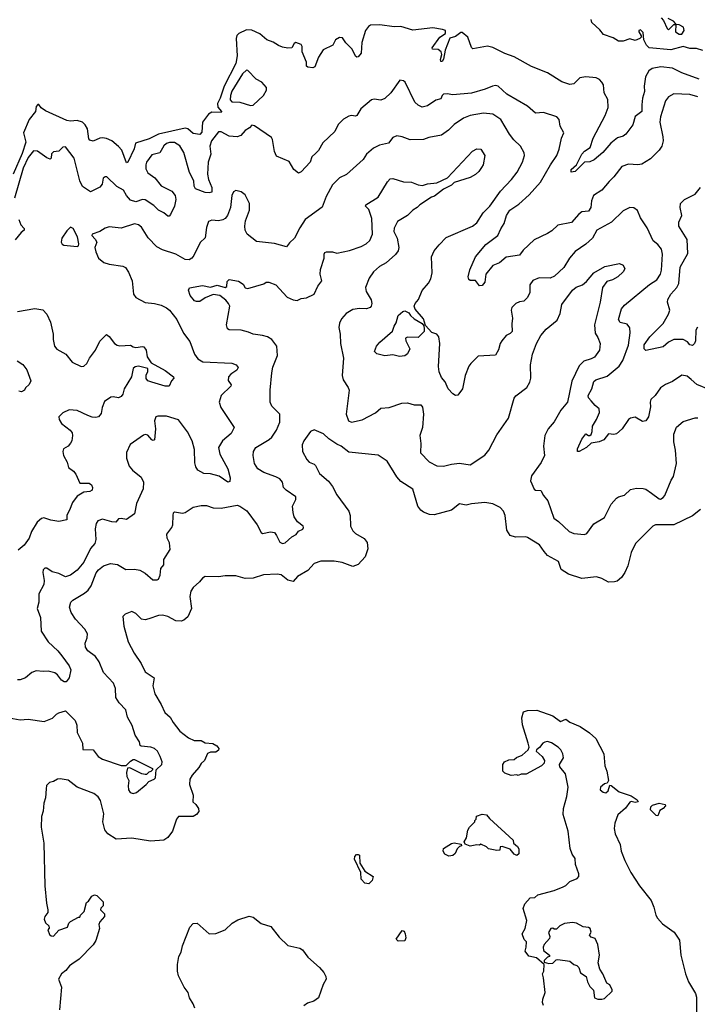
# Model space of a CAD drawing. Extents: x 2086813 to 2278017, y 548126 to 753336.
# Tile 168 of 256: x 2145462 to 2150551, y 621146 to 628535. Entities that reach past the tile are written whole.
import ezdxf

# ---------------------------------------------------------------- set-up
doc = ezdxf.new("R2010")
doc.units = 0

msp = doc.modelspace()

# ---------------------------------------------------------------- linework, layer by layer
at = {"layer": '0CON10XD'}
for points in [[(2150279.3, 628549.3), (2150298.3, 628528.3), (2150325, 628470), (2150335, 628460), (2150375, 628500), (2150390, 628500), (2150390, 628505), (2150373, 628523), (2150332.5, 628545)], [(2148637.4, 628462.6), (2148565, 628473.1), (2148415.5, 628455.5), (2148325, 628483.3), (2148275, 628482.5), (2148165.9, 628495.9), (2148095.8, 628495), (2148081.2, 628485), (2148060.4, 628455), (2148032.9, 628365), (2148027.5, 628285), (2148005, 628256.2), (2147995, 628253.8), (2147985, 628261.2), (2147958.1, 628315), (2147910.5, 628360.5), (2147887.7, 628397.7), (2147865, 628401.2), (2147835, 628383.3), (2147813.3, 628345), (2147741.5, 628308.5), (2147706.7, 628255), (2147677.8, 628182.2), (2147665, 628173.3), (2147625, 628178), (2147616.2, 628185), (2147615.6, 628215.6), (2147583.1, 628295), (2147583.1, 628335), (2147575, 628348.6), (2147535, 628364), (2147523.2, 628356.8), (2147505, 628324.2), (2147475, 628320.6), (2147435, 628330), (2147405, 628341.5), (2147365, 628367.5), (2147317.5, 628385), (2147265, 628430), (2147205, 628455.4), (2147165, 628460), (2147107.4, 628432.6), (2147092.7, 628417.3), (2147087.8, 628395), (2147094.8, 628265), (2147085.6, 628205), (2146997.3, 628035), (2146967.7, 627945), (2146946.7, 627905), (2146949.3, 627879.3), (2146978.7, 627845), (2146975, 627838.1), (2146905, 627840), (2146880, 627825), (2146834.3, 627765.7), (2146829, 627691), (2146815, 627672.8), (2146765, 627680), (2146725.4, 627715.4), (2146705, 627720.3), (2146505, 627676.7), (2146465, 627654.8), (2146435, 627639.7), (2146332.5, 627607.5), (2146322.7, 627565), (2146275, 627465.8), (2146265, 627460), (2146229.2, 627555), (2146205, 627582.9), (2146153.3, 627625), (2146115, 627643.6), (2146085, 627649.6), (2146063.3, 627646.7), (2146015, 627624.2), (2145989.7, 627629.7), (2145981.7, 627641.7), (2145970.6, 627715), (2145953.4, 627745), (2145932.7, 627765), (2145895, 627779.2), (2145845, 627774.5), (2145815, 627778.5), (2145655, 627850.8), (2145624.1, 627874.1), (2145605, 627899.2), (2145598.3, 627898.3), (2145585.8, 627884.2), (2145580, 627845), (2145533.9, 627786.1), (2145491.6, 627685), (2145507.6, 627615), (2145479.8, 627530.2), (2145413.7, 627375)], [(2149960, 628375), (2149919.5, 628399.5), (2149846.2, 628425), (2149820, 628460), (2149758.8, 628515), (2149753.3, 628536.7)], [(2150435, 628427.5), (2150452.5, 628455), (2150448.3, 628478.3), (2150415, 628497.5), (2150390, 628500), (2150387.5, 628445), (2150415, 628427.5), (2150435, 628427.5)], [(2150565, 628088.2), (2150435, 628135.4), (2150365, 628171.4), (2150278.1, 628181.9), (2150211.1, 628168.9), (2150188.1, 628151.9), (2150161.3, 628105), (2150153.4, 628036.6), (2150155.3, 627995), (2150138.4, 627945), (2150134.7, 627895), (2150133.8, 627845), (2150085, 627808.1), (2150067.5, 627745), (2150014.2, 627675), (2149995, 627661.4), (2149951.7, 627648.3), (2149902.4, 627607.6), (2149841.4, 627538.6), (2149776.2, 627483.8), (2149745, 627468.9), (2149704, 627466), (2149635, 627396.2), (2149605, 627390), (2149605, 627410), (2149643.1, 627446.9), (2149684.2, 627525), (2149705, 627548.1), (2149745.7, 627575), (2149769.6, 627645), (2149859.5, 627815), (2149880.6, 627875), (2149879.4, 627935), (2149851.5, 627985), (2149845.6, 628045), (2149835, 628066), (2149815.5, 628085.5), (2149792.3, 628097.7), (2149715, 628105.5), (2149670.2, 628099.8), (2149625, 628054.2), (2149595, 628048.6), (2149535, 628068.6), (2149427.2, 628137.2), (2149305, 628182.5), (2149175, 628256), (2149105, 628280.8), (2149015, 628325.7), (2148975, 628337.5), (2148865, 628316.7), (2148855, 628327.5), (2148828.8, 628405), (2148785, 628440), (2148775, 628440), (2148735, 628409.1), (2148692.5, 628397.5), (2148657.1, 628307.1), (2148645, 628238), (2148635, 628221.9), (2148625, 628220), (2148622.5, 628235), (2148633.1, 628275), (2148627.5, 628295), (2148605, 628311.2), (2148563.6, 628313.6), (2148559.2, 628325), (2148617.3, 628405), (2148659.6, 628430.4), (2148660.6, 628455), (2148637.4, 628462.6)], [(2150593.3, 628305), (2150545, 628318.9), (2150495, 628317.7), (2150446, 628334), (2150351.7, 628308.3), (2150190, 628325), (2150168.8, 628345), (2150150, 628385), (2150145, 628440), (2150125, 628460), (2150112.5, 628455), (2150112.5, 628445), (2150130, 628415), (2150130, 628405), (2150120, 628395), (2150085, 628380), (2150045, 628392), (2149995, 628373.8), (2149960, 628375)], [(2147195, 627890), (2147215, 627893.3), (2147294, 627965), (2147316, 628005), (2147316.7, 628025), (2147280, 628065), (2147238.3, 628088.3), (2147175, 628153.8), (2147165, 628156), (2147135, 628129.4), (2147055, 627997.8), (2147044.8, 627965.2), (2147043.2, 627933.2), (2147055, 627918.2), (2147115.4, 627915.4), (2147195, 627890)], [(2149012.7, 628037.3), (2148957.4, 628012.6), (2148855, 627982.5), (2148715, 627971.1), (2148671.7, 627978.3), (2148644.3, 627975.7), (2148634, 627966), (2148625, 627941.4), (2148588.5, 627931.5), (2148525, 627889.4), (2148485, 627879.2), (2148455, 627892.5), (2148430.8, 627915), (2148356, 628065), (2148345, 628076), (2148318.3, 628081.7), (2148250.8, 627985), (2148205, 627942.5), (2148175, 627930.8), (2148125, 627938), (2148105, 627934), (2148023.6, 627866.4), (2147995, 627816.2), (2147985, 627810), (2147955, 627816), (2147935, 627811.2), (2147895, 627788.8), (2147855, 627748), (2147828.6, 627695), (2147738.7, 627611.3), (2147705.5, 627554.5), (2147685.7, 627534.3), (2147655, 627506.2), (2147644, 627465), (2147575, 627393.3), (2147555, 627383.3), (2147520.7, 627410.7), (2147485, 627470), (2147391.7, 627511.7), (2147375.8, 627545.8), (2147361.4, 627635), (2147352.1, 627652.1), (2147225, 627737.5), (2147205, 627742.5), (2147187.5, 627722.5), (2147155, 627704.2), (2147123.1, 627666.9), (2147095, 627656.1), (2147035, 627660), (2146975, 627694.4), (2146955, 627694.2), (2146903.2, 627626.8), (2146889.3, 627585), (2146897.2, 627525), (2146878.8, 627465), (2146872.9, 627375), (2146879.7, 627335), (2146906, 627275), (2146905, 627241.4), (2146885.4, 627234.6), (2146855, 627237.5), (2146783.3, 627265), (2146771.3, 627285), (2146769.1, 627325), (2146738.3, 627388.3), (2146695, 627537.5), (2146665, 627588), (2146625, 627614.3), (2146587.4, 627612.6), (2146564, 627605), (2146545, 627588), (2146515, 627536), (2146455, 627520), (2146415, 627466), (2146408.8, 627445), (2146409.6, 627415), (2146425, 627385.6), (2146478.3, 627348.3), (2146525, 627289.1), (2146605, 627247.5), (2146629.6, 627215), (2146634.6, 627185), (2146624.6, 627135), (2146595, 627074), (2146585, 627061.4), (2146575, 627060), (2146545, 627084.4), (2146505.7, 627105), (2146469.7, 627139.7), (2146405, 627182.9), (2146385, 627186.2), (2146335, 627167.7), (2146295, 627179.5), (2146263.5, 627215), (2146240.8, 627255), (2146192.9, 627282.9), (2146117.5, 627355), (2146105, 627356), (2146088.8, 627345), (2146080.5, 627299.5), (2146065, 627278.8), (2145995, 627243.3), (2145935, 627282.9), (2145913.2, 627325), (2145870.6, 627495), (2145805, 627581.2), (2145785, 627577.5), (2145755, 627549.2), (2145715, 627543.8), (2145702.2, 627527.8), (2145698, 627495), (2145691.7, 627488.3), (2145665, 627498.2), (2145595, 627547.5), (2145565, 627550), (2145525, 627501.4), (2145488.5, 627421.5), (2145422.8, 627195)], [(2150555, 627957.1), (2150495, 627973.2), (2150375, 627978), (2150335, 627956.7), (2150313.6, 627926.4), (2150273.8, 627805), (2150269.2, 627765), (2150293.5, 627655), (2150294.3, 627625.7), (2150284.3, 627585.7), (2150265.7, 627555), (2150198.6, 627491.4), (2150135, 627451.5), (2150105, 627445.4), (2150035, 627451.5), (2149985, 627432.9), (2149924.5, 627355), (2149888.4, 627321.6), (2149834, 627256), (2149770.6, 627215), (2149755.5, 627175), (2149750.5, 627125), (2149735, 627098.9), (2149685, 627091.9), (2149662.5, 627075), (2149607.4, 627012.6), (2149505, 626993.1), (2149458.6, 626951.4), (2149425, 626930), (2149325, 626882.5), (2149243.8, 626805), (2149215, 626767.5), (2149115, 626752.5), (2149065, 626710.8), (2149015, 626690), (2148962.5, 626625), (2148955.6, 626565), (2148935, 626540), (2148915, 626537.5), (2148885, 626576.9), (2148845, 626576.7), (2148834.4, 626585), (2148830.6, 626605), (2148842.4, 626657.6), (2148886.4, 626755), (2148963, 626847), (2149054.4, 626915), (2149075.5, 626965), (2149100.6, 627005), (2149118.2, 627065), (2149144, 627106), (2149210.5, 627149.5), (2149289.7, 627220.3), (2149373.6, 627316.4), (2149448.2, 627445), (2149496.1, 627515), (2149514.5, 627564.5), (2149532.5, 627645), (2149550, 627685), (2149521.2, 627735), (2149514, 627785), (2149496.2, 627805), (2149395, 627839.2), (2149335, 627834), (2149275.4, 627885.4), (2149120.8, 627975), (2149055.4, 628035.4), (2149035, 628040.6), (2149012.7, 628037.3)], [(2148611.4, 626845), (2148665, 626900), (2148863.6, 626986.4), (2148895, 627010.8), (2148941.9, 627085), (2148992.7, 627135), (2149072, 627248), (2149155.3, 627334.7), (2149198.3, 627391.7), (2149238.1, 627465), (2149252.9, 627515), (2149250, 627535), (2149223.5, 627585), (2149173.8, 627633.8), (2149141.8, 627675), (2149075, 627785.8), (2149016.7, 627826.7), (2148945, 627833.6), (2148845, 627815.5), (2148796, 627795), (2148725, 627748.1), (2148682.5, 627705), (2148630.9, 627669.1), (2148535, 627650), (2148495, 627635.6), (2148395, 627632.2), (2148335, 627657.1), (2148295, 627664), (2148265, 627652), (2148231.1, 627608.9), (2148165, 627593.3), (2148119.5, 627570.5), (2148067.1, 627525), (2148041.4, 627485), (2147916.8, 627373.2), (2147865, 627349.2), (2147811.1, 627295), (2147762.9, 627207.1), (2147733, 627127), (2147605.7, 627035), (2147565, 626973.8), (2147526.2, 626895), (2147488.6, 626861.4), (2147465, 626830), (2147375, 626856), (2147239.5, 626869.5), (2147171.4, 626925), (2147155.8, 626955), (2147152.9, 626985), (2147159.2, 627025), (2147188.1, 627105), (2147186.9, 627155), (2147155, 627221.4), (2147125, 627241.9), (2147086, 627254), (2147067, 627243), (2147055, 627216.7), (2147045.7, 627125), (2147022.9, 627065), (2147005, 627042.5), (2146987.4, 627032.6), (2146955, 627026.7), (2146905, 627030), (2146880.5, 627019.5), (2146864.1, 626975.9), (2146855, 626897.5), (2146817, 626863), (2146769.2, 626765), (2146754, 626745), (2146735, 626732.9), (2146705, 626735.6), (2146635, 626775.5), (2146535, 626807.8), (2146491.5, 626831.5), (2146427.4, 626897.4), (2146377.3, 626977.3), (2146355, 626995.8), (2146325, 627002.5), (2146225, 626970.6), (2146135, 626980), (2146105, 626969.5), (2146065, 626944.3), (2146007.5, 626925), (2146003.3, 626915), (2146029.1, 626889.1), (2146041.4, 626865), (2146027.7, 626825), (2146033.1, 626793.1), (2146055, 626744.4), (2146095, 626712.5), (2146135, 626699.5), (2146237.5, 626685), (2146258, 626675), (2146280.6, 626640.6), (2146307.1, 626575), (2146317.3, 626475), (2146335, 626450.6), (2146405, 626413.1), (2146475, 626405.6), (2146525, 626391.4), (2146565, 626372.9), (2146587.5, 626355), (2146643.1, 626285), (2146691.3, 626181.3), (2146740.6, 626120.6), (2146774.4, 626025), (2146799.8, 625989.8), (2146837.6, 625967.6), (2147055, 625958.1), (2147088.8, 625945), (2147102, 625925), (2147093.8, 625905), (2147048, 625875), (2147030, 625855), (2147027.7, 625827.7), (2147051.2, 625795), (2147048.8, 625785), (2146974.6, 625715.4), (2146959.2, 625665), (2146972.9, 625625), (2147074, 625475), (2147049.8, 625430.2), (2146985.5, 625374.5), (2146955.7, 625325), (2146965, 625273.8), (2147025.5, 625165), (2147043.6, 625096.4), (2147040.7, 625069.3), (2147025, 625063.8), (2146959.9, 625109.9), (2146895, 625126.7), (2146845, 625128.9), (2146801.2, 625155), (2146785, 625180), (2146778.5, 625208.5), (2146775, 625308.8), (2146757.3, 625375), (2146722.4, 625442.4), (2146655, 625533.1), (2146565, 625560.6), (2146499.5, 625560.5), (2146485.7, 625554.3), (2146474.6, 625525), (2146482.4, 625465), (2146475, 625382.5), (2146465, 625378), (2146455, 625382.9), (2146425, 625416.9), (2146405, 625421.4), (2146392.4, 625417.6), (2146292.8, 625347.2), (2146263.2, 625286.8), (2146263.1, 625245), (2146284.4, 625185), (2146309.2, 625155), (2146375, 625102.5), (2146391.5, 625065), (2146388.5, 625015), (2146340.6, 624905), (2146324.4, 624825.6), (2146265, 624784), (2146225, 624790.8), (2146205, 624788), (2146185, 624762.9), (2146155, 624765.4), (2146085, 624787.5), (2146048, 624775), (2146035.6, 624755), (2146030, 624715), (2146033.8, 624635), (2146027.3, 624605), (2145994.2, 624565.8), (2145944.1, 624465), (2145895, 624403.1), (2145845, 624366), (2145805, 624353.3), (2145755, 624377.5), (2145705, 624391.8), (2145665, 624419.5), (2145650.5, 624419.5), (2145638.6, 624405), (2145635.6, 624385), (2145646.5, 624325), (2145644.4, 624295), (2145606.5, 624225), (2145606.2, 624163.8), (2145593.1, 624115), (2145618.3, 624048.3), (2145624.6, 623945.4), (2145675, 623866.2), (2145749.1, 623799.1), (2145779.8, 623759.7), (2145834.4, 623685), (2145847.1, 623655), (2145833.9, 623596.1), (2145810, 623565), (2145795, 623566.2), (2145775, 623578), (2145745, 623617.5), (2145725, 623632), (2145675, 623645.5), (2145637.3, 623642.7), (2145585, 623648.8), (2145554.6, 623635.4), (2145505, 623595.7), (2145465, 623580), (2145445, 623580.6)], [(2145355, 623300), (2145465, 623280.6), (2145525, 623285.6), (2145645, 623268.9), (2145708.2, 623291.8), (2145737.5, 623322.5), (2145755, 623332.2), (2145805, 623347.5), (2145880, 623275), (2145890.2, 623240.2), (2145893.1, 623185), (2145934.6, 623105), (2145937.1, 623057.1), (2146013.3, 623055), (2146052.5, 623005), (2146084, 622985), (2146225, 622937.5), (2146263, 622937), (2146295, 622970.8), (2146315, 622983.8), (2146325, 622983.3), (2146460, 622915), (2146460, 622905), (2146448.3, 622891.7), (2146431.7, 622888.3), (2146415, 622870), (2146405, 622870), (2146380, 622875), (2146290.5, 622920.5), (2146271.2, 622918.8), (2146263.1, 622885), (2146266.7, 622855), (2146282.5, 622825), (2146276.7, 622785), (2146280.6, 622755), (2146291.4, 622735), (2146315, 622727.8), (2146340, 622735), (2146412.9, 622795), (2146432.1, 622817.9), (2146472.5, 622835), (2146482.5, 622845), (2146487.5, 622905), (2146530, 622945), (2146531.2, 622965), (2146518, 623005), (2146496, 623045), (2146473.8, 623065), (2146446.7, 623075), (2146375, 623082.5), (2146367.7, 623087.7), (2146361.4, 623115), (2146330.6, 623165), (2146308.1, 623238.1), (2146271.1, 623301.1), (2146258.6, 623355), (2146208.7, 623408.7), (2146185, 623447.5), (2146180.8, 623515), (2146167.9, 623555), (2146092.2, 623635), (2146059.2, 623715), (2146032, 623755), (2145975, 623797.1), (2145956.7, 623825), (2145952.7, 623855), (2145969.5, 623895), (2145970.9, 623925), (2145951.2, 623961.2), (2145880.4, 624035), (2145848.5, 624085), (2145836.7, 624125), (2145846.6, 624163.4), (2145861.1, 624178.9), (2145949.5, 624230.5), (2145976.9, 624253.1), (2145998.5, 624285), (2146036, 624384), (2146053.7, 624406.3), (2146092.5, 624435), (2146145, 624454.4), (2146197.3, 624447.3), (2146259.7, 624409.7), (2146325, 624410.8), (2146365, 624402.9), (2146405, 624380), (2146462.3, 624332.3), (2146495, 624330.8), (2146505, 624336), (2146517.8, 624365), (2146522, 624415), (2146543.8, 624445), (2146544, 624485), (2146591.2, 624558.8), (2146587.7, 624607.7), (2146570, 624645), (2146566.2, 624675), (2146604, 624725), (2146612, 624745), (2146613.8, 624815), (2146617.5, 624835), (2146625, 624842.5), (2146685, 624831.2), (2146705, 624836.2), (2146764.7, 624875.3), (2146825, 624888.2), (2146865, 624889.4), (2146915, 624870.5), (2146975, 624868.9), (2147095, 624891.2), (2147115, 624884.5), (2147168.2, 624848.2), (2147246, 624745), (2147275, 624685.7), (2147285, 624679.4), (2147345, 624691.1), (2147375, 624685.6), (2147391.9, 624665), (2147416.7, 624615), (2147435, 624604.5), (2147455, 624609.5), (2147505, 624653.1), (2147539.3, 624670.7), (2147555, 624696.2), (2147587.9, 624712.1), (2147594, 624725), (2147591.2, 624735), (2147547.4, 624767.4), (2147524.4, 624805), (2147515.5, 624835.5), (2147510, 624885), (2147536, 624935), (2147536, 624955), (2147463.3, 625005), (2147444, 625025), (2147435, 625063.3), (2147415, 625088), (2147385, 625104.3), (2147295, 625135.6), (2147250, 625165), (2147225.7, 625205), (2147214.4, 625265), (2147218.6, 625295), (2147236.4, 625323.6), (2147335.9, 625384.1), (2147355, 625401.4), (2147391.5, 625455), (2147416.7, 625515), (2147416, 625575), (2147355.7, 625635.7), (2147344.3, 625665), (2147344.5, 625755.5), (2147356.4, 625883.6), (2147363.7, 625926.3), (2147397.8, 626015), (2147393.1, 626085), (2147355.4, 626135.4), (2147323.7, 626153.7), (2147285, 626165.6), (2147215, 626174.4), (2147180.9, 626190.9), (2147125.5, 626205.5), (2147035, 626208), (2147024, 626215), (2147014.4, 626245), (2147039.2, 626385), (2147030.8, 626405), (2147009.8, 626429.8), (2146965, 626464.2), (2146915, 626472), (2146855, 626448.8), (2146815, 626421.2), (2146789.5, 626419.5), (2146775, 626426.2), (2146742, 626465), (2146730, 626505), (2146736.4, 626523.6), (2146835, 626541.2), (2146895, 626526.7), (2146945, 626543.8), (2147005, 626524), (2147017, 626533), (2147019.7, 626570.3), (2147035, 626584), (2147105, 626573.8), (2147139.5, 626549.5), (2147155, 626523.3), (2147175, 626517.5), (2147295, 626553.8), (2147314.2, 626565.8), (2147334.2, 626565.8), (2147386.2, 626545), (2147471.7, 626451.7), (2147515, 626432.5), (2147545, 626428.8), (2147577.3, 626442.7), (2147615, 626448), (2147673.3, 626475), (2147700.8, 626535), (2147731.2, 626575), (2147719.5, 626625), (2147720.6, 626660.6), (2147750, 626745), (2147748.8, 626775), (2147755, 626788.8), (2147766.1, 626793.9), (2147812.3, 626792.3), (2147845, 626784), (2147937.9, 626802.1), (2148026.8, 626833.2), (2148065, 626854), (2148091.7, 626878.3), (2148111.2, 626925), (2148106.4, 627043.6), (2148085, 627110), (2148060, 627135), (2148062.5, 627145), (2148155, 627203.3), (2148225, 627317.5), (2148245, 627340), (2148265, 627343.3), (2148345, 627319.2), (2148405, 627315.8), (2148455, 627296), (2148488.3, 627291.7), (2148525, 627303.3), (2148595, 627310), (2148675, 627347.5), (2148861.7, 627548.3), (2148895, 627566.2), (2148925, 627562.5), (2148956.1, 627516.1), (2148943.8, 627445), (2148931.2, 627425), (2148910, 627395), (2148885, 627373.8), (2148845, 627350), (2148725, 627312.5), (2148705, 627292.5), (2148645, 627262.5), (2148578.3, 627211.7), (2148555, 627203.3), (2148467.5, 627145), (2148447.5, 627125), (2148414.2, 627105.8), (2148375, 627066.7), (2148300, 627020), (2148275, 626970), (2148273.3, 626945), (2148296.7, 626895), (2148310, 626825), (2148305, 626800), (2148285, 626772.5), (2148215, 626710), (2148165, 626683.3), (2148118.3, 626641.7), (2148086.7, 626595), (2148060, 626525), (2148063.3, 626495), (2148102.3, 626432.3), (2148105.8, 626405), (2148101.2, 626385), (2148095, 626373.8), (2148065.9, 626364.1), (2148015, 626368), (2147965, 626359.2), (2147915, 626329.2), (2147880.2, 626289.8), (2147863.7, 626256.3), (2147860, 626225), (2147868.1, 626175), (2147871.4, 626105), (2147894.4, 625995), (2147883.8, 625865), (2147892.7, 625832.7), (2147930, 625775), (2147935.6, 625755), (2147914.6, 625575), (2147930.6, 625525), (2147955, 625515.5), (2148035, 625532.5), (2148134.4, 625585.6), (2148175, 625620), (2148236.1, 625623.9), (2148331.7, 625658.3), (2148375, 625660), (2148425, 625643.3), (2148475, 625643.3), (2148487.3, 625627.3), (2148495.6, 625575), (2148488, 625475), (2148466.2, 625415), (2148473.8, 625355), (2148471.2, 625285), (2148537.6, 625217.6), (2148595, 625185.8), (2148644.5, 625184.5), (2148705, 625200), (2148765, 625206.2), (2148845, 625193.8), (2148955, 625266.2), (2148986, 625305), (2149045, 625420), (2149134.3, 625545.7), (2149176, 625695), (2149188.6, 625711.4), (2149272, 625775), (2149294.2, 625815), (2149300.6, 625845), (2149299.2, 625945), (2149314.3, 626025), (2149344.4, 626105), (2149376.3, 626163.7), (2149415, 626212), (2149499.1, 626280.9), (2149521.2, 626328.8), (2149533.6, 626396.4), (2149615, 626504.2), (2149641.4, 626528.6), (2149688.8, 626545), (2149720.2, 626569.8), (2149775, 626635.8), (2149856.2, 626683.8), (2149965.8, 626705.8), (2149995, 626693.3), (2150005.8, 626665), (2149995, 626643.8), (2149955.4, 626604.6), (2149915, 626582.9), (2149870.9, 626569.1), (2149840, 626525), (2149820.6, 626415), (2149778.9, 626245), (2149783.3, 626183.3), (2149805, 626150), (2149822.5, 626105), (2149816.9, 626055), (2149777.9, 626002.1), (2149755, 625989.1), (2149698.1, 625971.9), (2149665, 625936.9), (2149608.3, 625821.7), (2149575.6, 625665), (2149526.2, 625603.8), (2149475, 625516.2), (2149431.1, 625465), (2149407.3, 625415), (2149396.7, 625335), (2149404.3, 625265), (2149378.6, 625211.4), (2149307.1, 625112.9), (2149298.5, 625075), (2149325, 625012), (2149335, 625003.1), (2149375, 625002), (2149395, 624963.8), (2149429.2, 624925), (2149472.8, 624792.8), (2149508.6, 624768.6), (2149590, 624695), (2149625, 624680), (2149705, 624672.5), (2149722.3, 624677.7), (2149775, 624751.2), (2149855, 624798), (2149905, 624900), (2149945, 624943.3), (2149960, 624955), (2150004.1, 624965.9), (2150050.5, 625009.5), (2150095, 625018.8), (2150145, 625016.7), (2150165, 625011.4), (2150207.5, 624982.5)], [(2150552.3, 626227.7), (2150541.2, 626205), (2150538.9, 626125), (2150530, 626105), (2150515, 626090.6), (2150496.2, 626095), (2150476.9, 626116.9), (2150445, 626134.4), (2150375, 626134), (2150336, 626115), (2150295, 626079.4), (2150165, 626051.4), (2150151.9, 626065), (2150152.9, 626095), (2150195, 626155.7), (2150295.6, 626255), (2150335.9, 626324.1), (2150344.5, 626355), (2150328.1, 626415), (2150330.6, 626435), (2150353.6, 626475), (2150396.8, 626525), (2150411.3, 626555), (2150422.4, 626677.6), (2150480.5, 626779.5), (2150474.4, 626885), (2150411.4, 626985), (2150412.5, 627015), (2150436, 627065), (2150422, 627125), (2150426, 627155), (2150456.2, 627185), (2150536.2, 627225), (2150575.4, 627274.6)], [(2150645, 625757.2), (2150547.7, 625797.7), (2150505, 625835.6), (2150475, 625858.9), (2150435, 625867.1), (2150365, 625819.5), (2150312, 625798), (2150275, 625772), (2150235, 625714.2), (2150202.7, 625685), (2150197.7, 625665), (2150200.6, 625629.4), (2150185.4, 625555), (2150165, 625524.4), (2150140.5, 625520.5), (2150085, 625552.9), (2150050, 625545), (2150035, 625534), (2149985.8, 625465), (2149945, 625427.5), (2149925, 625422.5), (2149885, 625427.5), (2149849.3, 625380.7), (2149815, 625366.7), (2149753.2, 625356.8), (2149718, 625325), (2149665, 625293.3), (2149652.5, 625295), (2149651.2, 625315), (2149683.7, 625386.3), (2149714.1, 625425.9), (2149735, 625413.3), (2149745, 625413.3), (2149755, 625422.5), (2149762.5, 625445), (2149763.6, 625485), (2149795.2, 625534.8), (2149816.7, 625586.7), (2149815.3, 625615.3), (2149785, 625638.9), (2149755, 625674.4), (2149735, 625697.5), (2149730.9, 625715), (2149759.6, 625765), (2149775, 625820), (2149788.5, 625831.5), (2149875, 625859.2), (2149965.4, 625934.6), (2149992.3, 625977.7), (2150035, 626092), (2150048.2, 626185), (2150045, 626223.3), (2150025, 626250), (2149971.7, 626261.7), (2149959.1, 626285), (2149981.8, 626365), (2150005, 626392.5), (2150191.2, 626548.8), (2150248, 626582), (2150274.4, 626625), (2150283.5, 626655), (2150290.5, 626775), (2150282.6, 626812.6), (2150255, 626847.5), (2150220.8, 626875), (2150175, 626972), (2150125, 627047.5), (2150102.3, 627102.3), (2150075, 627123.3), (2150045, 627126.2), (2149995, 627100.8), (2149906, 627015), (2149797.1, 626955), (2149763.9, 626896.1), (2149715, 626850.8), (2149634.3, 626795.7), (2149592.5, 626745), (2149548.1, 626675), (2149479.8, 626610.2), (2149445, 626595.8), (2149362.9, 626597.1), (2149315, 626576.9), (2149294.4, 626545), (2149292.7, 626485), (2149272.9, 626447.1), (2149247.7, 626422.3), (2149215, 626417.1), (2149189.2, 626405), (2149158.6, 626375), (2149154.3, 626354.3), (2149164.4, 626294.4), (2149157.7, 626252.3), (2149160.7, 626195), (2149145, 626179.2), (2149115.8, 626164.2), (2149083.9, 626126.1), (2149071.4, 626105), (2149058, 626058), (2149035, 626018), (2148905, 626010.8), (2148850, 625955), (2148835.7, 625934.3), (2148807.5, 625865), (2148786.9, 625765), (2148753.9, 625716.1), (2148735, 625713.8), (2148715, 625726), (2148680.8, 625765), (2148657.5, 625817.5), (2148630.7, 625850.7), (2148612, 625892), (2148606.8, 625933.2), (2148618, 626105), (2148608.8, 626155), (2148595, 626173.8), (2148557.8, 626187.8), (2148508.8, 626238.8), (2148495, 626290.8), (2148433.1, 626363.1), (2148425.5, 626385), (2148432.9, 626405), (2148458, 626435), (2148485, 626503.3), (2148531.7, 626558.3), (2148549.7, 626590.3), (2148559.4, 626635), (2148555.6, 626755), (2148575, 626799.2), (2148611.4, 626845)], [(2145456.2, 627035), (2145470, 626995), (2145495, 626967.5), (2145495.8, 626954.2), (2145472.3, 626937.7), (2145427.7, 626882.3)], [(2145895, 626833.3), (2145903.3, 626836.7), (2145906.9, 626853.1), (2145897.5, 626905), (2145865, 626968.8), (2145845, 626976.7), (2145815, 626950), (2145778.8, 626895), (2145772.5, 626865), (2145780.7, 626850.7), (2145793.9, 626843.9), (2145895, 626833.3)], [(2145445, 626345.6), (2145575, 626368.5), (2145635, 626358.6), (2145666, 626326), (2145693.1, 626265), (2145712.5, 626175), (2145714, 626135), (2145724.2, 626085), (2145741.3, 626061.3), (2145807.5, 626025), (2145856.7, 625965), (2145925, 625931.4), (2145945, 625935.7), (2145965.5, 625955), (2145985.5, 625994.5), (2146032.5, 626055), (2146065, 626123.3), (2146115, 626172.5), (2146135, 626156.2), (2146174.5, 626104.5), (2146195, 626092), (2146215, 626086.7), (2146295, 626092.5), (2146315, 626078.8), (2146335, 626074.2), (2146385, 626083.3), (2146395, 626080), (2146412, 626055), (2146420.8, 626005), (2146448.8, 625958.8), (2146555, 625902), (2146616.2, 625855), (2146618.8, 625845), (2146601.2, 625825), (2146585, 625784), (2146555, 625784.4), (2146455, 625813.6), (2146425, 625825.7), (2146412.8, 625842.8), (2146412.2, 625867.8), (2146423.8, 625895), (2146425, 625917.5), (2146355, 625935.7), (2146330, 625930), (2146313.9, 625916.1), (2146301.4, 625855), (2146246, 625765), (2146238, 625725), (2146225, 625706.2), (2146205, 625697.5), (2146165, 625705.8), (2146147.8, 625702.2), (2146099.7, 625670.3), (2146081.1, 625625), (2146075, 625580), (2146054.5, 625555.5), (2146035, 625550), (2146007, 625553), (2145973.4, 625563.4), (2145895, 625602.7), (2145835, 625607.9), (2145786, 625585), (2145757.1, 625555), (2145758.6, 625535), (2145777.1, 625505), (2145842.5, 625455), (2145856, 625435), (2145860, 625415), (2145854.2, 625375), (2145845, 625356.2), (2145825.6, 625334.4), (2145792, 625315), (2145785.6, 625295), (2145790, 625265), (2145818.1, 625215), (2145829.2, 625175), (2145866.6, 625146.6), (2145884, 625125), (2145915, 625056.7), (2145985, 625056), (2146001.2, 625045), (2146010, 625025), (2146006, 625005), (2145990, 624995), (2145945, 624990), (2145895, 624959.2), (2145858.8, 624911.2), (2145836.9, 624855), (2145816.4, 624816.4), (2145815, 624782.5), (2145755, 624770), (2145695, 624779.2), (2145644.2, 624795.8), (2145625, 624790.8), (2145593.1, 624765), (2145551.1, 624695), (2145532.9, 624645), (2145495, 624590.8), (2145450, 624555)], [(2148315, 626006.7), (2148265, 626020.8), (2148205, 626011.4), (2148145, 626026.2), (2148126.7, 626045), (2148141.2, 626085), (2148166, 626115), (2148262.1, 626197.9), (2148274.2, 626235), (2148290, 626260), (2148305.8, 626315), (2148340, 626345), (2148355, 626348.9), (2148385, 626336.2), (2148397.5, 626315), (2148425, 626290), (2148486, 626256), (2148497.5, 626237.5), (2148500, 626215), (2148500, 626195), (2148455, 626150), (2148375, 626152.5), (2148360, 626145), (2148362.5, 626125), (2148392.5, 626065), (2148375, 626027.5), (2148355, 626012.5), (2148315, 626006.7)], [(2145442.5, 625975), (2145485, 625946.7), (2145515, 625906.7), (2145546, 625824), (2145533, 625797), (2145507, 625773), (2145497.5, 625755), (2145477, 625743), (2145455, 625746.7)], [(2150207.5, 624982.5), (2150265, 624938), (2150275, 624936.2), (2150295, 624948.8), (2150308.6, 624965), (2150355, 625080), (2150373, 625107), (2150394.2, 625205), (2150388.1, 625305), (2150373.9, 625366.1), (2150373.8, 625425), (2150393.9, 625476.1), (2150445, 625518.8), (2150535, 625548), (2150555, 625546.2)], [(2148155, 625266), (2147935, 625290), (2147876.7, 625335), (2147845, 625348.8), (2147785, 625390), (2147745, 625428), (2147675, 625456), (2147645, 625443.8), (2147595.7, 625375), (2147584.3, 625345), (2147587.1, 625295), (2147618.8, 625235), (2147635, 625213.3), (2147675, 625200), (2147685, 625190), (2147715, 625128.8), (2147781.2, 625071.2), (2147812.4, 625032.4), (2147845, 624968.8), (2147935, 624846.2), (2147944.3, 624815), (2147946.9, 624735), (2147965, 624700), (2147985, 624678.6), (2148050.2, 624640.2), (2148071.2, 624611.2), (2148077.7, 624565), (2148055.8, 624504.2), (2148003.6, 624446.4), (2147965, 624432), (2147885, 624462.1), (2147825, 624470.7), (2147725, 624472.5), (2147675, 624454.4), (2147625, 624400), (2147548.8, 624355), (2147515, 624318), (2147475, 624328.1), (2147425, 624368.5), (2147395, 624373.3), (2147292.3, 624367.7), (2147216.1, 624343.9), (2147155, 624340), (2147085, 624362), (2147005, 624361.2), (2146955, 624354), (2146855, 624356), (2146835, 624344), (2146813.8, 624315), (2146765, 624273.8), (2146747.5, 624245), (2146740, 624205), (2146753.3, 624115), (2146725.8, 624054.2), (2146695, 624028.8), (2146675, 624020), (2146635, 624024), (2146575.5, 624055.5), (2146535, 624067.1), (2146505.8, 624064.2), (2146431.1, 624038.9), (2146405, 624031.9), (2146377, 624037), (2146335, 624078.8), (2146305, 624092.5), (2146255, 624072.5), (2146237.5, 624055), (2146243.9, 623983.9), (2146275.8, 623865), (2146320.9, 623780.9), (2146374.2, 623704.2), (2146405, 623641.2), (2146472, 623595), (2146462.9, 623535), (2146478, 623475), (2146525.7, 623395.7), (2146551.2, 623335), (2146591.4, 623301.4), (2146615, 623260), (2146665.6, 623195.6), (2146728.8, 623145), (2146772.5, 623125), (2146825, 623125.6), (2146855, 623108), (2146912.3, 623102.3), (2146942.5, 623085), (2146956.7, 623065), (2146955, 623052.5), (2146935, 623036.7), (2146895, 623036.7), (2146872.3, 623027.7), (2146849.4, 622975), (2146825, 622952.9), (2146807.8, 622922.2), (2146757.5, 622865), (2146740.6, 622835), (2146736.9, 622795), (2146765.6, 622715), (2146762.5, 622665), (2146785, 622646.2), (2146804.5, 622615), (2146807.8, 622592.2), (2146791.1, 622568.9), (2146765, 622555.5), (2146655, 622553.8), (2146638.8, 622535), (2146610, 622445), (2146575, 622397.5), (2146543.6, 622376.4), (2146445, 622368.8), (2146305, 622391.2), (2146187.5, 622385), (2146125, 622424), (2146101.2, 622455), (2146085.9, 622515.9), (2146094, 622575), (2146068.6, 622675), (2146052.1, 622702.1), (2146018.7, 622728.7), (2145895, 622775.8), (2145826.8, 622826.8), (2145765, 622838.8), (2145745, 622836.2), (2145715, 622816.7), (2145685, 622810), (2145663, 622787), (2145661.7, 622761.7), (2145656.7, 622695), (2145643.9, 622656.1), (2145638.8, 622595), (2145626.2, 622555), (2145623.8, 622475), (2145643.9, 622353.9), (2145650, 622035), (2145662.9, 621905), (2145674.3, 621855), (2145672.5, 621835), (2145650, 621805), (2145646, 621785), (2145655, 621756.7), (2145680, 621735), (2145683, 621717), (2145673.3, 621705), (2145685, 621670), (2145698.3, 621658.3), (2145715, 621657.5), (2145755, 621702.5), (2145820, 621725), (2145832.5, 621755), (2145845, 621767.5), (2145905, 621800), (2145915, 621800), (2145920, 621815), (2145947, 621843), (2145965, 621910), (2145980, 621920), (2146005, 621957.5), (2146025, 621967.5), (2146041.7, 621961.7), (2146090, 621915), (2146090, 621885), (2146071.7, 621868.3), (2146070, 621855), (2146100, 621825), (2146100, 621805), (2146063.3, 621765), (2146057.5, 621745), (2146062.5, 621715), (2146033.3, 621625), (2146015, 621592.5), (2145910, 621485), (2145855, 621446.2), (2145836.7, 621435), (2145809.5, 621400.5), (2145776.1, 621373.9), (2145753.3, 621335), (2145776, 621275), (2145762.2, 621105)], [(2150575, 624858), (2150515, 624812), (2150375, 624744.2), (2150237.1, 624742.9), (2150216.7, 624735), (2150086.7, 624605), (2150054.2, 624535.8), (2150030, 624435), (2150008, 624385), (2149982.1, 624347.9), (2149948.5, 624321.5), (2149930, 624315), (2149885, 624314.2), (2149835, 624340.8), (2149795, 624353.3), (2149685, 624341.9), (2149585, 624373.6), (2149528.9, 624408.9), (2149508.3, 624468.3), (2149425, 624513.3), (2149401.1, 624545), (2149365, 624593.1), (2149275, 624648.6), (2149263, 624653), (2149185, 624651.1), (2149144.7, 624664.7), (2149121.5, 624705), (2149107.1, 624815), (2149095.7, 624845.7), (2149070, 624875), (2149015, 624901.4), (2148955, 624910.8), (2148855, 624902), (2148815, 624892), (2148765, 624901.2), (2148705.5, 624854.5), (2148575, 624817.9), (2148541.1, 624821.1), (2148495, 624840), (2148474, 624855), (2148452.9, 624885), (2148415, 625011.2), (2148325, 625068.8), (2148295, 625103.8), (2148221.2, 625221.2), (2148155, 625266)], [(2149396.4, 621136.4), (2149389.3, 621159.3), (2149391.2, 621185), (2149409.2, 621235), (2149396.7, 621345), (2149387.5, 621375), (2149397.5, 621395), (2149400, 621445), (2149343.6, 621493.6), (2149285, 621507.5), (2149257.5, 621545), (2149266.7, 621573.3), (2149267.5, 621615), (2149251.7, 621631.7), (2149236.7, 621675), (2149258.8, 621715), (2149270, 621775), (2149242.5, 621865), (2149255, 621900), (2149296.2, 621943.8), (2149331.7, 621948.3), (2149353, 621967), (2149475, 622000), (2149545, 622027.5), (2149565, 622037.5), (2149593.9, 622066.1), (2149649.3, 622090.7), (2149662.5, 622105), (2149662.5, 622125), (2149636.7, 622195), (2149635, 622240), (2149612.3, 622272.3), (2149595.8, 622315.8), (2149580.8, 622445), (2149545, 622570), (2149545.7, 622615), (2149570.6, 622705), (2149582.5, 622775), (2149562.5, 622875), (2149518.3, 622928.3), (2149517.5, 622945), (2149546.7, 622995), (2149542, 623025), (2149525.4, 623055.4), (2149506.1, 623076.1), (2149455, 623108.6), (2149425, 623117.5), (2149406.8, 623113.2), (2149392, 623105), (2149367, 623073), (2149343.3, 623055), (2149340, 623045), (2149386.7, 623005), (2149402.5, 622975), (2149400, 622955), (2149380, 622935), (2149267, 622873), (2149228.3, 622871.7), (2149205, 622862.5), (2149195, 622867.5), (2149153, 622863), (2149105, 622880), (2149090, 622895), (2149090, 622945), (2149102.5, 622965), (2149135, 622980), (2149175, 622982.5), (2149192.9, 622997.1), (2149236.7, 623015), (2149282, 623055), (2149288, 623075), (2149282, 623105), (2149237.3, 623242.7), (2149232.9, 623295), (2149245, 623340), (2149275, 623350), (2149345, 623351.9), (2149465, 623310.6), (2149525, 623267.5), (2149565, 623286), (2149595, 623262), (2149671.7, 623231.7), (2149742.3, 623182.3), (2149789.3, 623139.3), (2149849.2, 623025), (2149855.8, 622935), (2149871.9, 622895), (2149883.8, 622825), (2149873.9, 622806.1), (2149855, 622799.4), (2149824, 622775), (2149821.2, 622755), (2149845, 622737.8), (2149865, 622732.5), (2149882.7, 622747.3), (2149895, 622790), (2149905, 622787.5), (2149965, 622740), (2150055, 622710), (2150099.3, 622679.3), (2150107.5, 622665), (2150085, 622660), (2150055, 622667.5), (2150045, 622662.5), (2150013, 622617), (2149955, 622567.5), (2149931.2, 622505), (2149928, 622465), (2149933.8, 622425), (2149971.2, 622345), (2149978.8, 622295), (2150006, 622225), (2150051.2, 622135), (2150116.2, 622035), (2150204.2, 621924.2), (2150225.8, 621875.8), (2150238.8, 621815), (2150251.2, 621791.2), (2150289.7, 621749.7), (2150377.6, 621687.6), (2150417.9, 621627.9), (2150428.6, 621515), (2150461.4, 621375), (2150484.2, 621315), (2150536.8, 621226.8), (2150545, 621200), (2150545, 621080)], [(2150255, 622560), (2150241.7, 622561.7), (2150200, 622605), (2150201.7, 622628.3), (2150215, 622640), (2150265, 622656.2), (2150310, 622645), (2150312.5, 622635), (2150295.9, 622614.1), (2150270, 622600), (2150255, 622560)], [(2149195, 622263.3), (2149175, 622273.3), (2149145, 622308.8), (2149085, 622330), (2149071.7, 622328.3), (2149068.3, 622301.7), (2149045, 622300), (2148983, 622313), (2148968.3, 622328.3), (2148925, 622347.5), (2148915, 622340), (2148895, 622342.5), (2148845, 622331.2), (2148806.7, 622346.7), (2148800, 622365), (2148817.5, 622395), (2148828.3, 622451.7), (2148840, 622475), (2148880, 622515), (2148880, 622525), (2148890, 622535), (2148891.7, 622558.3), (2148935, 622573.3), (2148968.3, 622568.3), (2148990.7, 622540.7), (2149168.3, 622378.3), (2149170, 622355), (2149200, 622330), (2149211.2, 622311.2), (2149210, 622275), (2149195, 622263.3)], [(2148685, 622256.7), (2148655, 622272.5), (2148643.8, 622295), (2148644, 622316), (2148705, 622352.5), (2148725, 622357.5), (2148778.3, 622348.3), (2148780, 622335), (2148765, 622330), (2148747, 622313), (2148732.3, 622277.7), (2148715, 622262.5), (2148685, 622256.7)], [(2148085, 622050), (2148054.3, 622054.3), (2148026.2, 622085), (2148023.3, 622135), (2147976, 622235), (2147978.8, 622255), (2147990.5, 622269.5), (2148005, 622270), (2148013.6, 622263.6), (2148017.5, 622205), (2148053.6, 622143.6), (2148117.5, 622105), (2148110, 622075), (2148085, 622050)], [(2146776.4, 621116.4), (2146765, 621150), (2146737.5, 621195), (2146727.5, 621235), (2146697.5, 621275), (2146655, 621360), (2146647.5, 621395), (2146647.5, 621445), (2146656.7, 621505), (2146675, 621537.5), (2146686, 621585), (2146738.8, 621725), (2146765, 621751.2), (2146795, 621754), (2146885, 621674.2), (2146935, 621677.5), (2147005, 621703.3), (2147058.8, 621755), (2147099.7, 621780.3), (2147185, 621806.9), (2147215, 621798.6), (2147275, 621753.1), (2147348.5, 621728.5), (2147409.7, 621649.7), (2147475, 621586.2), (2147565, 621567.5), (2147585, 621554), (2147625, 621500), (2147715, 621422), (2147745.8, 621385), (2147760.8, 621355), (2147762.9, 621335), (2147741.2, 621295), (2147707.5, 621195), (2147670.7, 621169.3), (2147622.5, 621155), (2147596.7, 621135)], [(2149835, 621183.3), (2149855, 621190), (2149912.5, 621245), (2149912.5, 621255), (2149895, 621292.5), (2149872.5, 621305), (2149842.5, 621375), (2149818.3, 621408.3), (2149806.4, 621456.4), (2149816, 621515), (2149803.3, 621595), (2149785, 621640), (2149755, 621650), (2149742.5, 621665), (2149753, 621687), (2149747.5, 621715), (2149735, 621722.5), (2149695, 621727.5), (2149645, 621753.3), (2149615, 621760), (2149555, 621752.5), (2149520, 621735), (2149495, 621710), (2149475, 621710), (2149465, 621717.5), (2149450, 621715), (2149432.5, 621685), (2149442.5, 621655), (2149441.7, 621638.3), (2149400, 621595), (2149392.5, 621575), (2149395, 621550), (2149440, 621515), (2149440, 621505), (2149425, 621500), (2149400, 621475), (2149401.7, 621461.7), (2149435, 621452.5), (2149465, 621453.3), (2149491.7, 621478.3), (2149505, 621482.5), (2149595, 621470), (2149623.9, 621443.9), (2149646.2, 621436.2), (2149660.7, 621420.7), (2149675, 621382.5), (2149717.5, 621355), (2149727.5, 621315), (2149745, 621280), (2149771.7, 621251.7), (2149780, 621195), (2149803.6, 621183.6), (2149835, 621183.3)], [(2148305, 621620), (2148290, 621635), (2148335, 621700), (2148350, 621695), (2148357.5, 621675), (2148362.5, 621645), (2148355, 621622.5), (2148305, 621620)]]:
    msp.add_lwpolyline(points, dxfattribs=at)

doc.saveas('drawing.dxf')
